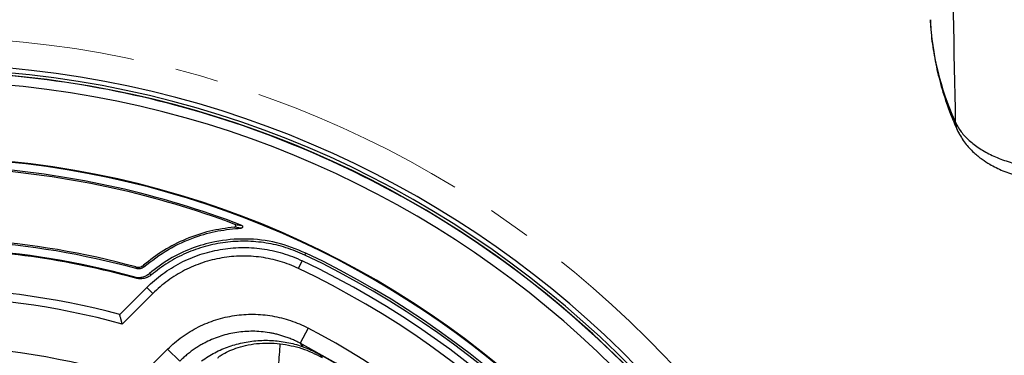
# Model space of a CAD drawing. Header units: millimetres. Extents: x 0 to 594, y 0 to 420.
# Tile 38 of 40: x 403 to 460, y 298 to 318. Entities that reach past the tile are written whole.
import ezdxf

# ---------------------------------------------------------------- set-up
doc = ezdxf.new("R2010")
doc.units = ezdxf.units.MM
doc.linetypes.add('CENTERX2', pattern=[20.32, 12.7, -2.54, 2.54, -2.54])
doc.layers.add('SLD-0', color=7, linetype='Continuous')

msp = doc.modelspace()

# ---------------------------------------------------------------- linework, layer by layer
at = {"color": 7, "linetype": 'Continuous', "lineweight": 25}
for p, q in [((457.413, 311.786), (457.505, 311.585)), ((417.647, 311.209), (417.645, 311.203)), ((424.894, 307.822), (424.898, 307.828)), ((415.593, 305.935), (415.195, 305.995)), ((418.945, 303.569), (419.16, 304.021)), ((419.319, 304.355), (419.375, 304.472)), ((408.485, 300.878), (410.066, 302.458)), ((410.419, 302.105), (410.066, 302.458)), ((410.419, 302.105), (408.634, 300.319)), ((419.497, 300.086), (419.031, 299.202)), ((410.215, 297.777), (411.288, 298.85)), ((411.288, 298.85), (411.994, 298.144)), ((419.031, 299.202), (419.19, 298.986))]:
    msp.add_line(p, q, dxfattribs=at)
at = {"color": 7, "linetype": 'Continuous', "lineweight": 25, "flags": 128}
for points in [[(457.501, 311.594), (457.549, 311.502), (457.578, 311.456)], [(409.429, 303.003), (409.365, 303.047), (409.314, 303.082)], [(410.224, 303.284), (410.288, 303.238), (410.338, 303.202)], [(422.792, 296.997), (421.127, 298.03), (419.031, 299.202)], [(420.196, 298.539), (420.264, 298.444), (420.317, 298.37)]]:
    msp.add_lwpolyline(points, dxfattribs=at)
at = {"color": 7, "linetype": 'Continuous', "lineweight": 25}
for centre, radius, start, end in [((472.496, 319.044), 16.641, 183.1324, 204.0768), ((396.678, 256.775), 58.5, 358.39926, 85.00761), ((396.678, 256.775), 58.767, 358.2868, 84.91297), ((396.678, 256.775), 58.333, 68.93194, 85.06723), ((396.678, 256.775), 58.343, 7.41376, 85.06383), ((396.678, 256.775), 57.769, 0, 85.27172), ((458.728, 312.182), 1.361, 182.90841, 205.57846), ((396.678, 256.775), 58.327, 61.06806, 68.93194), ((396.678, 256.775), 53.333, 0.77898, 87.08616), ((396.678, 256.775), 53.292, 4.14413, 85.85587), ((396.678, 256.775), 52.833, 68.99112, 85.59098), ((396.678, 256.775), 52.747, 69.42146, 85.44602), ((396.678, 256.775), 58.333, 28.93194, 61.06806), ((396.678, 256.775), 48.591, 74.79263, 85.86677), ((396.678, 256.775), 47.955, 74.57949, 89.48714), ((396.678, 256.775), 48, 74.73645, 86.57935), ((396.678, 256.775), 48.5, 74.7367, 86.07051), ((396.678, 256.775), 52.323, 25.44798, 64.55202), ((396.678, 256.775), 52.693, 25.44798, 64.55202), ((396.678, 256.775), 52.823, 25.44798, 64.55202), ((461.809, 315.173), 53.635, 192.3906, 192.49958), ((454.568, 314.771), 46.024, 193.83422, 193.95987), ((396.678, 256.775), 51.823, 25.44798, 64.55202), ((396.678, 256.775), 45.656, 75.01211, 90), ((396.678, 256.775), 45.156, 74.64659, 90), ((396.678, 256.775), 48.955, 27.78276, 62.21724), ((396.678, 256.775), 42.288, 73.66907, 90), ((406.783, 299.456), 11.088, 351.91402, 358.51684)]:
    msp.add_arc(centre, radius, start, end, dxfattribs=at)
for points, knots in [([(457.369, 312.113), (457.286, 316.367), (457.203, 320.681), (457.133, 324.996), (457.132, 325.055)], [0, 0, 0, 0, 0.986212, 1, 1, 1, 1]), ([(455.894, 318.126), (455.901, 317.931), (455.923, 317.291), (456.073, 316.209), (456.337, 314.884), (456.714, 313.569), (457.087, 312.54), (457.342, 311.952), (457.411, 311.792)], [0, 0, 0, 0, 0.09057, 0.29786, 0.505382, 0.713417, 0.9222, 1, 1, 1, 1]), ([(457.304, 312.256), (457.312, 312.152), (457.327, 311.988), (457.396, 311.843), (457.421, 311.789)], [0, 0, 0, 0, 0.631303, 1, 1, 1, 1]), ([(457.369, 312.113), (457.467, 311.932), (457.663, 311.57), (458.148, 311.055), (458.757, 310.586), (459.488, 310.18), (460.318, 309.852), (461.186, 309.611), (461.791, 309.52), (462.074, 309.477)], [0, 0, 0, 0, 0.145827, 0.29122, 0.436177, 0.581721, 0.726676, 0.872242, 1, 1, 1, 1]), ([(457.5, 311.596), (457.632, 311.361), (457.875, 310.927), (458.387, 310.383), (458.882, 309.977), (459.33, 309.687), (459.728, 309.473), (460.275, 309.218), (460.735, 309.073), (461.048, 308.975)], [0, 0, 0, 0, 0.198253, 0.366782, 0.507031, 0.621863, 0.714042, 0.805771, 1, 1, 1, 1]), ([(415.195, 305.995), (414.71, 305.93), (413.739, 305.8), (412.348, 305.322), (411.034, 304.664), (410.264, 304.065), (409.879, 303.766)], [0, 0, 0, 0, 0.25038, 0.500924, 0.750633, 1, 1, 1, 1]), ([(409.904, 303.668), (410.367, 304.025), (411.29, 304.738), (412.782, 305.403), (414.224, 305.812), (415.137, 305.894), (415.593, 305.935)], [0, 0, 0, 0, 0.280957, 0.559584, 0.780055, 1, 1, 1, 1]), ([(415.195, 305.995), (415.204, 305.996), (415.223, 306), (415.246, 306.016), (415.264, 306.039), (415.272, 306.066), (415.272, 306.095), (415.261, 306.121), (415.243, 306.143), (415.226, 306.152), (415.218, 306.156)], [0, 0, 0, 0, 0.124281, 0.250062, 0.37506, 0.499985, 0.624955, 0.749925, 0.874894, 1, 1, 1, 1]), ([(415.218, 306.156), (415.262, 306.15), (415.335, 306.14), (415.439, 306.124), (415.528, 306.111), (415.589, 306.101), (415.619, 306.096)], [0, 0, 0, 0, 0.34, 0.56, 0.78, 1, 1, 1, 1]), ([(415.619, 306.096), (415.628, 306.092), (415.645, 306.083), (415.663, 306.061), (415.673, 306.034), (415.673, 306.005), (415.664, 305.977), (415.646, 305.955), (415.621, 305.939), (415.603, 305.936), (415.593, 305.935)], [0, 0, 0, 0, 0.124391, 0.250173, 0.375227, 0.500202, 0.625264, 0.750243, 0.875013, 1, 1, 1, 1]), ([(419.375, 304.472), (418.812, 304.699), (417.683, 305.153), (415.859, 305.358), (414.166, 305.21), (412.667, 304.772), (411.364, 304.158), (410.605, 303.576), (410.224, 303.284)], [0, 0, 0, 0, 0.1863223, 0.3732431, 0.5592976, 0.7062487, 0.8525411, 1, 1, 1, 1]), ([(419.319, 304.355), (418.952, 304.511), (418.219, 304.824), (417.047, 305.089), (415.855, 305.195), (414.657, 305.128), (413.483, 304.892), (412.355, 304.489), (411.288, 303.937), (410.655, 303.448), (410.338, 303.202)], [0, 0, 0, 0, 0.12501, 0.249523, 0.374962, 0.499403, 0.624756, 0.749425, 0.874275, 1, 1, 1, 1]), ([(410.066, 302.458), (410.358, 302.751), (410.669, 303.017), (411.327, 303.498), (411.674, 303.713), (412.222, 303.997), (412.409, 304.085), (412.787, 304.245), (412.978, 304.318), (413.558, 304.513), (413.954, 304.612), (414.56, 304.717), (414.765, 304.744), (415.175, 304.783), (415.38, 304.794), (415.993, 304.804), (416.399, 304.78), (417.007, 304.697), (417.209, 304.661), (417.612, 304.574), (417.812, 304.523), (418.403, 304.346), (418.787, 304.199), (419.16, 304.021)], [0, 0, 0, 0, 0.125, 0.125, 0.25, 0.25, 0.3125, 0.3125, 0.375, 0.375, 0.5, 0.5, 0.5625, 0.5625, 0.625, 0.625, 0.75, 0.75, 0.8125, 0.8125, 0.875, 0.875, 1, 1, 1, 1]), ([(418.945, 303.569), (418.596, 303.736), (418.237, 303.873), (417.505, 304.093), (417.131, 304.174), (416.558, 304.254), (416.365, 304.273), (415.981, 304.296), (415.789, 304.301), (415.216, 304.292), (414.835, 304.256), (414.267, 304.159), (414.077, 304.12), (413.703, 304.025), (413.518, 303.971), (412.973, 303.789), (412.621, 303.64), (412.11, 303.377), (411.943, 303.282), (411.614, 303.079), (411.453, 302.971), (410.986, 302.629), (410.693, 302.379), (410.419, 302.105)], [0, 0, 0, 0, 0.125, 0.125, 0.25, 0.25, 0.3125, 0.3125, 0.375, 0.375, 0.5, 0.5, 0.5625, 0.5625, 0.625, 0.625, 0.75, 0.75, 0.8125, 0.8125, 0.875, 0.875, 1, 1, 1, 1]), ([(409.424, 303.664), (409.463, 303.656), (409.543, 303.64), (409.665, 303.654), (409.781, 303.693), (409.847, 303.742), (409.879, 303.766)], [0, 0, 0, 0, 0.249544, 0.499769, 0.749839, 1, 1, 1, 1]), ([(409.904, 303.668), (409.871, 303.643), (409.805, 303.595), (409.689, 303.555), (409.566, 303.54), (409.486, 303.556), (409.446, 303.564)], [0, 0, 0, 0, 0.2495646, 0.4997965, 0.7499049, 1, 1, 1, 1]), ([(409.314, 303.082), (409.394, 303.066), (409.552, 303.034), (409.796, 303.062), (410.028, 303.14), (410.159, 303.236), (410.224, 303.284)], [0, 0, 0, 0, 0.249539, 0.499761, 0.749814, 1, 1, 1, 1]), ([(410.338, 303.202), (410.273, 303.155), (410.142, 303.059), (409.91, 302.982), (409.667, 302.955), (409.508, 302.987), (409.429, 303.003)], [0, 0, 0, 0, 0.249541, 0.499762, 0.749816, 1, 1, 1, 1]), ([(408.634, 300.319), (408.63, 300.334), (408.623, 300.361), (408.612, 300.4), (408.603, 300.435), (408.595, 300.467), (408.587, 300.495), (408.573, 300.547), (408.555, 300.618), (408.531, 300.704), (408.512, 300.776), (408.499, 300.827), (408.49, 300.858), (408.486, 300.875), (408.485, 300.877), (408.485, 300.878)], [0, 0, 0, 0, 0.052173, 0.100162, 0.143964, 0.183579, 0.219005, 0.250241, 0.38276, 0.50008, 0.629564, 0.749887, 0.834887, 0.918092, 1, 1, 1, 1]), ([(411.288, 298.85), (411.552, 299.114), (411.835, 299.354), (412.286, 299.68), (412.44, 299.783), (412.759, 299.976), (412.922, 300.067), (413.418, 300.316), (413.76, 300.455), (414.287, 300.623), (414.465, 300.672), (414.827, 300.756), (415.011, 300.791), (415.561, 300.873), (415.929, 300.899), (416.482, 300.893), (416.666, 300.884), (417.035, 300.851), (417.221, 300.827), (417.771, 300.733), (418.129, 300.642), (418.826, 300.406), (419.166, 300.261), (419.497, 300.086)], [0, 0, 0, 0, 0.125, 0.125, 0.1875, 0.1875, 0.25, 0.25, 0.375, 0.375, 0.4375, 0.4375, 0.5, 0.5, 0.625, 0.625, 0.6875, 0.6875, 0.75, 0.75, 0.875, 0.875, 1, 1, 1, 1]), ([(419.031, 299.202), (418.988, 299.224), (418.903, 299.268), (418.775, 299.33), (418.648, 299.388), (418.521, 299.442), (418.396, 299.492), (418.271, 299.539), (418.149, 299.581), (418.027, 299.621), (417.908, 299.657), (417.791, 299.69), (417.675, 299.72), (417.562, 299.747), (417.452, 299.771), (417.344, 299.792), (416.952, 299.863), (416.281, 299.922), (415.326, 299.854), (414.406, 299.64), (413.732, 299.366), (413.295, 299.133), (413.061, 298.995), (412.832, 298.845), (412.61, 298.685), (412.396, 298.514), (412.189, 298.335), (412.059, 298.208), (411.994, 298.144)], [0, 0, 0, 0, 0.018953, 0.037626, 0.056006, 0.074081, 0.09184, 0.10927, 0.126362, 0.143105, 0.15949, 0.175507, 0.191148, 0.206405, 0.221272, 0.235739, 0.249803, 0.3782, 0.499391, 0.625631, 0.749027, 0.784673, 0.820461, 0.856348, 0.892289, 0.928241, 0.964159, 1, 1, 1, 1]), ([(413.268, 298.167), (413.524, 298.334), (414.035, 298.669), (414.881, 299.026), (415.765, 299.269), (416.675, 299.382), (417.591, 299.368), (418.496, 299.22), (419.378, 298.956), (419.924, 298.678), (420.196, 298.539)], [0, 0, 0, 0, 0.125048, 0.250041, 0.374987, 0.49993, 0.62471, 0.749535, 0.87473, 1, 1, 1, 1]), ([(414.23, 298.329), (414.24, 298.35), (414.26, 298.391), (414.469, 298.537), (414.806, 298.719), (415.274, 298.911), (415.846, 299.077), (416.491, 299.186), (417.175, 299.227), (417.636, 299.188), (417.868, 299.169)], [0, 0, 0, 0, 0.109139, 0.221793, 0.339614, 0.463409, 0.593624, 0.727428, 0.86343, 1, 1, 1, 1]), ([(417.868, 299.169), (418.295, 299.098), (419.151, 298.954), (419.928, 298.565), (420.317, 298.37)], [0, 0, 0, 0, 0.498977, 1, 1, 1, 1]), ([(429.315, 291.887), (428.528, 292.59), (426.954, 293.999), (424.599, 295.768), (422.347, 297.288), (420.913, 298.122), (420.196, 298.539)], [0, 0, 0, 0, 0.279775, 0.560039, 0.780207, 1, 1, 1, 1])]:
    msp.add_open_spline(points, degree=3, knots=knots, dxfattribs=at)
msp.add_open_spline([(457.304, 312.256), (457.325, 312.206), (457.347, 312.159), (457.369, 312.113)], degree=3, dxfattribs=at)
at = {"layer": 'SLD-0', "color": 7, "linetype": 'CENTERX2', "lineweight": 18}
msp.add_circle((396.678, 256.775), 60.36, dxfattribs=at)

doc.saveas('drawing.dxf')
